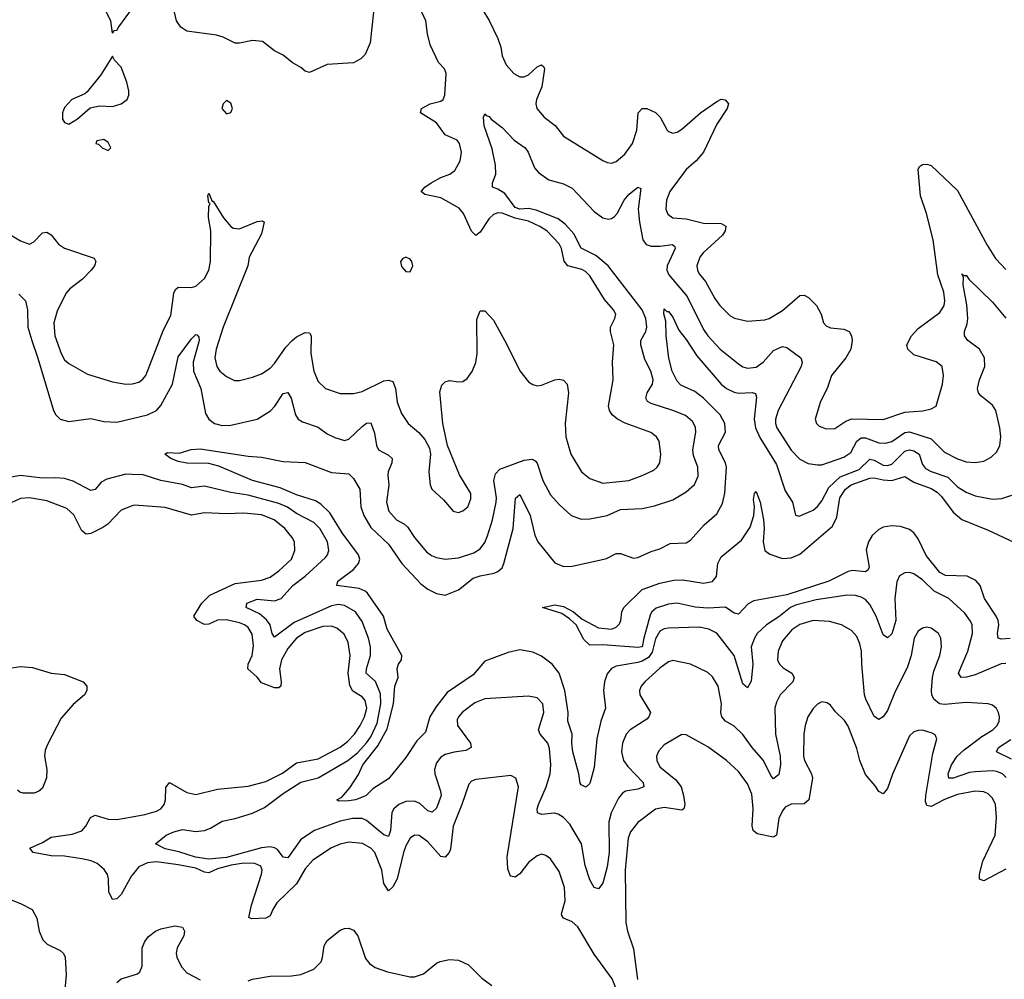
# Model space of a CAD drawing. Header units: inches. Extents: x 1954678 to 2060271, y 904822 to 1016299.
# Tile 209 of 256: x 1969486 to 1973984, y 1004211 to 1008595. Entities that reach past the tile are written whole.
import ezdxf

# ---------------------------------------------------------------- set-up
doc = ezdxf.new("R2010")
doc.units = ezdxf.units.IN
doc.header["$MEASUREMENT"] = 0
doc.layers.add('B9060', color=7, linetype='Continuous')
doc.layers.add('B9070', color=7, linetype='Continuous')

msp = doc.modelspace()

# ---------------------------------------------------------------- linework, layer by layer
at = {"layer": 'B9060', "color": 5}
for points, elevation in [([(1970000, 1008647.2), (1969936.9, 1008563.1), (1969930, 1008546), (1969916.4, 1008543.6), (1969910, 1008534), (1969902.4, 1008590), (1969864.4, 1008664.4)], 520), ([(1969436.9, 1007616.9), (1969490, 1007584.2), (1969530, 1007570.2), (1969550, 1007579.6), (1969590, 1007621.1), (1969610, 1007624.6), (1969630, 1007612), (1969663.8, 1007570), (1969690, 1007550.8), (1969826, 1007506), (1969833.4, 1007490), (1969827.2, 1007470), (1969812.8, 1007450), (1969772.6, 1007410), (1969714.1, 1007365.9), (1969696.5, 1007343.5), (1969656.5, 1007263.5), (1969641.8, 1007210), (1969646.3, 1007150), (1969674.5, 1007070), (1969690, 1007040.3), (1969710, 1007023.6), (1969796.2, 1006976.2), (1969910, 1006939.8), (1969970, 1006930.2), (1970000, 1006931.9)], 480), ([(1969481.1, 1007341.1), (1969512, 1007310), (1969521.3, 1007270), (1969523.5, 1007190), (1969540.7, 1007130), (1969569.3, 1007049.3), (1969640.2, 1006810), (1969650.2, 1006790), (1969670, 1006769.3), (1969710, 1006759.4), (1969810, 1006772.5), (1969870, 1006758.8), (1969930, 1006756.1), (1970000, 1006773.1)], 460), ([(1970000, 1006517.9), (1969970, 1006519.1), (1969884, 1006496), (1969858.2, 1006481.8), (1969830, 1006448.4), (1969810, 1006443.5), (1969730, 1006486.1), (1969690, 1006498.3), (1969650, 1006502.4), (1969590, 1006499.9), (1969490, 1006512.9), (1969430, 1006501.6)], 460), ([(1970000, 1006373.5), (1969950, 1006354), (1969889.1, 1006290.9), (1969865.3, 1006274.7), (1969810, 1006247.2), (1969790, 1006244.8), (1969770, 1006259.7), (1969733.4, 1006333.4), (1969701.6, 1006361.6), (1969610, 1006396.5), (1969530, 1006410.5), (1969490, 1006408.2), (1969450, 1006389.8)], 480), ([(1969450, 1005633.6), (1969490, 1005639.6), (1969544.1, 1005635.9), (1969630, 1005609.6), (1969690, 1005602.9), (1969776, 1005570), (1969792.7, 1005550), (1969792.7, 1005530), (1969781.2, 1005510), (1969730, 1005466), (1969675.5, 1005404.5), (1969613.6, 1005286.4), (1969602.7, 1005257.3), (1969599.2, 1005230), (1969609.2, 1005170), (1969608.4, 1005131.6), (1969590, 1005084.6), (1969571.7, 1005068.3), (1969550, 1005061.6), (1969501.3, 1005061.3), (1969486.1, 1005066.1), (1969475.5, 1005075.5)], 520), ([(1970000, 1004686.5), (1969997.2, 1004682.8), (1969950, 1004597.8), (1969930, 1004578.2), (1969910, 1004575.4), (1969893.4, 1004610), (1969891.8, 1004670), (1969887.2, 1004690), (1969872, 1004712), (1969839.1, 1004739.1), (1969811.7, 1004751.7), (1969770, 1004760.8), (1969690, 1004773.5), (1969630, 1004775.4), (1969547.3, 1004790), (1969532, 1004810), (1969590, 1004835.7), (1969630, 1004859.8), (1969725.7, 1004874.3), (1969770, 1004889.4), (1969787.4, 1004910), (1969809.9, 1004950.1), (1969830, 1004960.6), (1969890, 1004943.1), (1969930, 1004940.9), (1970000, 1004953.1)], 480), ([(1969390, 1004595.8), (1969490, 1004557.4), (1969542.9, 1004530), (1969564.7, 1004490), (1969574, 1004430), (1969591, 1004391), (1969611.8, 1004371.8), (1969670, 1004342), (1969684.4, 1004330), (1969693.4, 1004313.4), (1969697.9, 1004230), (1969683.2, 1004070)], 520), ([(1969930, 1004195.5), (1969950, 1004212.2), (1970000, 1004228.3)], 520)]:
    msp.add_lwpolyline(points, dxfattribs=dict(at, elevation=elevation))
at = {"layer": 'B9060', "color": 5, "elevation": 520}
for points in [[(1969910, 1008428), (1969856.5, 1008343.5), (1969793.8, 1008266.2), (1969783.1, 1008256.9), (1969724, 1008230), (1969690, 1008193.2), (1969682, 1008170), (1969680.7, 1008140.7), (1969690, 1008124.7), (1969710, 1008118), (1969750, 1008142.8), (1969807, 1008193), (1969850, 1008202), (1969910, 1008198.7), (1969950, 1008210.3), (1969976.2, 1008230), (1969984.7, 1008250), (1969984.7, 1008270), (1969975.6, 1008310), (1969950, 1008379), (1969919, 1008410)], [(1969870, 1008048), (1969838, 1008042), (1969834, 1008030), (1969846, 1008026), (1969862, 1008010), (1969890, 1007998), (1969902, 1008010), (1969890, 1008034)]]:
    msp.add_lwpolyline(points, close=True, dxfattribs=at)
at = {"layer": 'B9070', "color": 5}
for points, elevation in [([(1970000, 1006931.9), (1970007.6, 1006932.4), (1970030, 1006939.7), (1970047.8, 1006952.2), (1970062, 1006970), (1970142, 1007178), (1970175.9, 1007244.1), (1970190, 1007346), (1970198.2, 1007361.8), (1970210, 1007373.4), (1970270, 1007371.1), (1970290, 1007378.4), (1970330, 1007412.4), (1970349.9, 1007450), (1970356.7, 1007490), (1970358.2, 1007630), (1970348.6, 1007691.4), (1970350, 1007742), (1970355.3, 1007755.3), (1970350, 1007758), (1970346, 1007790), (1970350, 1007802.8), (1970364.7, 1007764.7), (1970370, 1007766), (1970416.1, 1007690), (1970450, 1007650.2), (1970462.8, 1007642.8), (1970490, 1007638.9), (1970570, 1007673.8), (1970595.4, 1007675.4), (1970602, 1007670), (1970590, 1007617), (1970534.4, 1007510), (1970528.3, 1007470), (1970415.3, 1007190), (1970383.3, 1007090), (1970377.5, 1007050), (1970385.9, 1007010), (1970400.2, 1006990), (1970430, 1006964.7), (1970466.8, 1006946.8), (1970490, 1006946), (1970550, 1006961.2), (1970590, 1006977.2), (1970630, 1007003.5), (1970650, 1007024.3), (1970701.7, 1007098.3), (1970730, 1007129), (1970750, 1007145.5), (1970790, 1007166.4), (1970810, 1007164.4), (1970816.9, 1007150), (1970815.7, 1007070), (1970829.6, 1006989.6), (1970850, 1006942.6), (1970882.4, 1006910), (1970950, 1006887.3), (1971010, 1006886.5), (1971050, 1006896), (1971150, 1006945.3), (1971170, 1006948.4), (1971190, 1006941.7), (1971203, 1006910), (1971210, 1006847.3), (1971230, 1006795.5), (1971260.4, 1006750), (1971309.3, 1006709.3), (1971337, 1006677), (1971357.2, 1006637.2), (1971362, 1006610), (1971355.3, 1006530), (1971360.4, 1006470), (1971368.2, 1006450), (1971421.6, 1006401.6), (1971466, 1006350), (1971490, 1006344.2), (1971510, 1006350.4), (1971533.5, 1006370), (1971546.5, 1006406.5), (1971547.1, 1006430), (1971495.6, 1006515.6), (1971440.5, 1006650), (1971419, 1006750), (1971405, 1006895), (1971414, 1006926), (1971430, 1006941.2), (1971450, 1006946.2), (1971490, 1006940.1), (1971510, 1006941.8), (1971530, 1006955.6), (1971552.4, 1006987.6), (1971570, 1007028.2), (1971575.7, 1007070), (1971574, 1007226), (1971590, 1007264.9), (1971610, 1007265.7), (1971650, 1007221.8), (1971710, 1007114.7), (1971770, 1006990.2), (1971810, 1006941.3), (1971830, 1006928.1), (1971850, 1006922), (1971870, 1006925.5), (1971930, 1006949.4), (1971950, 1006952.4), (1971970, 1006947.9), (1971986.9, 1006930), (1971993.4, 1006890), (1971977.2, 1006750), (1971980.8, 1006690), (1972002.8, 1006610), (1972052.4, 1006530), (1972090, 1006499.2), (1972150, 1006478), (1972269, 1006490), (1972330, 1006511.9), (1972382.8, 1006537.2), (1972398.5, 1006550), (1972410.8, 1006570), (1972414.2, 1006610), (1972406.4, 1006670), (1972394.5, 1006690), (1972368.8, 1006708.8), (1972252.1, 1006752.1), (1972216.9, 1006770), (1972192, 1006790), (1972179.8, 1006810), (1972175.9, 1006830), (1972196.5, 1006950), (1972193.6, 1007030), (1972199.4, 1007110), (1972185.2, 1007170), (1972185, 1007190), (1972204.7, 1007230), (1972208.6, 1007250), (1972198.7, 1007270), (1972156.9, 1007316.9), (1972090, 1007424.8), (1972070, 1007445), (1972053.6, 1007453.6), (1971990, 1007471.2), (1971972.5, 1007492.5), (1971960.4, 1007550), (1971950, 1007571.4), (1971893.9, 1007630), (1971862.3, 1007650), (1971810, 1007674.6), (1971748.6, 1007688.6), (1971690, 1007711.2), (1971670, 1007712), (1971650, 1007705), (1971630, 1007687.2), (1971590, 1007623.9), (1971570, 1007608.4), (1971550, 1007628.7), (1971513.5, 1007710), (1971493.8, 1007733.8), (1971410, 1007781.2), (1971337.2, 1007797.2), (1971319.1, 1007810), (1971336.4, 1007830), (1971365.3, 1007850), (1971410, 1007874.7), (1971451.3, 1007888.7), (1971474.2, 1007905.8), (1971497.4, 1007950), (1971504.5, 1007990), (1971495.5, 1008030), (1971484.4, 1008044.4), (1971430, 1008069.4), (1971390, 1008123.2), (1971316.4, 1008170), (1971321.7, 1008190), (1971361.1, 1008210), (1971410, 1008223), (1971420.8, 1008230), (1971427.8, 1008250), (1971434.3, 1008350), (1971427, 1008370), (1971399.7, 1008399.7), (1971360.7, 1008480.7), (1971348.1, 1008530), (1971341.8, 1008590), (1971313.8, 1008650)], 480), ([(1971582.2, 1008670), (1971630, 1008591.6), (1971669.7, 1008509.7), (1971683.3, 1008470), (1971690.1, 1008430.1), (1971708.6, 1008388.6), (1971742.4, 1008350), (1971770, 1008333.8), (1971790, 1008333.8), (1971810, 1008343), (1971850, 1008379.8), (1971870, 1008389.1), (1971879.5, 1008379.5), (1971883, 1008370), (1971871.2, 1008288.8), (1971847.2, 1008230), (1971843.6, 1008210), (1971848.8, 1008190), (1971882, 1008150), (1971931.8, 1008111.8), (1971970, 1008062.7), (1972150, 1007951.8), (1972170, 1007942.6), (1972190, 1007940.3), (1972210, 1007947.7), (1972250, 1007980.2), (1972285, 1008030), (1972304.5, 1008090), (1972311.1, 1008168.9), (1972329.3, 1008190), (1972350.7, 1008190), (1972390, 1008171.6), (1972411.5, 1008150), (1972444.2, 1008090), (1972450, 1008083.7), (1972470, 1008076.9), (1972490, 1008082), (1972510, 1008094.3), (1972595.8, 1008170), (1972670, 1008220.9), (1972690, 1008231.6), (1972708.5, 1008228.5), (1972718, 1008218), (1972723.8, 1008210), (1972718.4, 1008190), (1972670, 1008118.4), (1972610.1, 1007990), (1972576.4, 1007950), (1972529.8, 1007910.2), (1972455.8, 1007810), (1972440.6, 1007770), (1972438, 1007730), (1972446.9, 1007706.9), (1972470.2, 1007690.2), (1972530, 1007684.6), (1972610, 1007665.9), (1972690, 1007663.2), (1972712.2, 1007652.2), (1972709.3, 1007630), (1972696.6, 1007610), (1972608.8, 1007530), (1972592.4, 1007510), (1972579, 1007470), (1972581.7, 1007450), (1972590, 1007433.4), (1972619.5, 1007399.5), (1972660.7, 1007320.7), (1972683.6, 1007290), (1972730, 1007243.2), (1972750.9, 1007230.9), (1972810, 1007217.6), (1972890, 1007223.5), (1972910, 1007230.2), (1972970, 1007266.6), (1973050, 1007334.7), (1973070, 1007337.2), (1973090, 1007325.8), (1973125.2, 1007290), (1973146.5, 1007250), (1973157.8, 1007210), (1973170, 1007196), (1973190, 1007187.5), (1973250, 1007181.3), (1973274.9, 1007170), (1973285.3, 1007150), (1973288, 1007130), (1973282.4, 1007090), (1973260.3, 1007050), (1973194.9, 1006970), (1973174.9, 1006910), (1973144.7, 1006850), (1973120.3, 1006770), (1973125.3, 1006750), (1973138.6, 1006738.6), (1973170, 1006726), (1973210, 1006727.5), (1973259.3, 1006760.8), (1973287.9, 1006772.1), (1973430, 1006767.7), (1973530, 1006802), (1973612.3, 1006807.7), (1973650, 1006817.1), (1973672.3, 1006830), (1973701.5, 1006930), (1973706.2, 1006970), (1973699.7, 1007010), (1973672.6, 1007032.6), (1973570, 1007063.5), (1973542.7, 1007090), (1973538.8, 1007110), (1973559.4, 1007150), (1973590, 1007184.5), (1973690, 1007257.4), (1973708.8, 1007290), (1973712.7, 1007310), (1973707.6, 1007350), (1973679.9, 1007430), (1973658.1, 1007590), (1973628.4, 1007710), (1973601.5, 1007790), (1973589.7, 1007910.3), (1973596, 1007924), (1973610, 1007934), (1973630, 1007935.5), (1973650, 1007928.2), (1973770, 1007814.7), (1973905, 1007565), (1973943.9, 1007503.9), (1973990, 1007453.6)], 480), ([(1971101.5, 1008630), (1971086.4, 1008490), (1971063.5, 1008436.5), (1971043.6, 1008416.4), (1971010, 1008398), (1970889.8, 1008390.2), (1970810, 1008353.4), (1970790, 1008360.7), (1970770, 1008377.3), (1970730, 1008399.1), (1970690, 1008433.4), (1970650, 1008453.4), (1970595.3, 1008495.3), (1970550, 1008499.5), (1970490, 1008487.2), (1970470, 1008488.5), (1970415.1, 1008515.1), (1970384.7, 1008524.7), (1970250, 1008542.3), (1970221.7, 1008561.7), (1970201.6, 1008590), (1970192.7, 1008630)], 520), ([(1970000, 1006773.1), (1970070, 1006790.2), (1970110, 1006809.3), (1970130, 1006832.2), (1970183.1, 1006930), (1970210, 1007055.3), (1970270, 1007137), (1970290, 1007157.1), (1970295.8, 1007155.8), (1970304.1, 1007144.1), (1970304.9, 1007130), (1970277.9, 1007030), (1970280.4, 1006990), (1970312.6, 1006910), (1970335.3, 1006795.3), (1970350.2, 1006770.2), (1970375.5, 1006750), (1970410, 1006741.4), (1970450, 1006742.7), (1970570, 1006770.1), (1970631.6, 1006808.4), (1970651.3, 1006828.7), (1970690, 1006887), (1970710, 1006892.4), (1970725.4, 1006865.4), (1970745.6, 1006790), (1970758, 1006770), (1970777.7, 1006757.7), (1970850, 1006733.4), (1970890, 1006703.6), (1970925.9, 1006685.9), (1970970, 1006673), (1970990, 1006678.2), (1971050, 1006736.6), (1971070, 1006751.2), (1971090, 1006753.7), (1971106.7, 1006706.7), (1971115.3, 1006650), (1971125, 1006630), (1971170, 1006605.4), (1971187.1, 1006590), (1971186, 1006570), (1971168.5, 1006530), (1971167.1, 1006512.9), (1971172.6, 1006470), (1971162, 1006390), (1971172, 1006350), (1971207.1, 1006310), (1971244.2, 1006290), (1971257.8, 1006277.8), (1971289.2, 1006230), (1971343.7, 1006163.7), (1971366.8, 1006146.8), (1971390, 1006137.3), (1971430, 1006130.1), (1971490, 1006136.6), (1971561.1, 1006158.9), (1971590, 1006177.6), (1971610, 1006206.3), (1971622.6, 1006237.4), (1971645.7, 1006310), (1971662.2, 1006390), (1971663.6, 1006410), (1971652.2, 1006490), (1971659.6, 1006520.4), (1971678.5, 1006541.5), (1971790, 1006582.6), (1971826.5, 1006586.5), (1971840, 1006580), (1971850, 1006568.5), (1971875.1, 1006490), (1971910, 1006423.6), (1971950, 1006379.6), (1972004.4, 1006330), (1972050, 1006312.9), (1972090, 1006314), (1972170, 1006330.2), (1972230, 1006356.6), (1972330, 1006361.5), (1972385.3, 1006374.7), (1972470, 1006400.8), (1972530, 1006438), (1972568, 1006472), (1972585.5, 1006510), (1972583.4, 1006550), (1972563.7, 1006603.7), (1972560.4, 1006630), (1972574.3, 1006710), (1972573.4, 1006733.4), (1972559.6, 1006759.6), (1972526.8, 1006786.8), (1972469.6, 1006810), (1972370, 1006840.9), (1972354.5, 1006850), (1972346, 1006866), (1972352.2, 1006890), (1972376.2, 1006930), (1972379.1, 1006950), (1972368.8, 1006988.8), (1972342.1, 1007042.1), (1972323, 1007110), (1972322.8, 1007130), (1972345.7, 1007170), (1972350.7, 1007190), (1972346.8, 1007230), (1972329.9, 1007270), (1972173.5, 1007470), (1972117.6, 1007517.6), (1972050, 1007550.6), (1972017.3, 1007617.3), (1971979.9, 1007659.9), (1971945.2, 1007685.2), (1971844.9, 1007724.9), (1971810, 1007731.8), (1971770, 1007729.4), (1971750, 1007736.9), (1971701.4, 1007801.4), (1971670, 1007821), (1971645.1, 1007830), (1971646, 1007850), (1971660.6, 1007890), (1971659.5, 1007930), (1971644.7, 1008004.7), (1971608.3, 1008110), (1971605.1, 1008150), (1971610, 1008164.7), (1971616.8, 1008156.8), (1971630, 1008153), (1971640.3, 1008140.2), (1971690, 1008102.6), (1971744.1, 1008044.1), (1971795.3, 1008010), (1971808.4, 1007990), (1971837.8, 1007917.8), (1971856.3, 1007896.3), (1971903.4, 1007863.4), (1971970, 1007844.6), (1972010, 1007825.6), (1972110, 1007719.3), (1972150, 1007689.4), (1972175.5, 1007684.5), (1972190, 1007686.7), (1972203.7, 1007696.3), (1972215.4, 1007710), (1972247.5, 1007770), (1972270, 1007798.2), (1972310, 1007830.3), (1972323.6, 1007823.6), (1972311.2, 1007728.8), (1972317.2, 1007670), (1972332.6, 1007590), (1972348, 1007568), (1972370, 1007560.4), (1972410, 1007560.1), (1972467.8, 1007567.8), (1972478.2, 1007558.2), (1972480.2, 1007550), (1972443.2, 1007470), (1972441.9, 1007450), (1972450.9, 1007430), (1972534.3, 1007330), (1972610, 1007179.7), (1972630, 1007151), (1972685.5, 1007090), (1972770, 1007022.2), (1972790, 1007008.5), (1972810, 1007002.5), (1972850, 1007007.4), (1972882.2, 1007030), (1972930, 1007083.6), (1972970, 1007101.3), (1972990, 1007096.9), (1973053.7, 1007050), (1973060.8, 1007030), (1973056.3, 1007010), (1972950.1, 1006810), (1972938.1, 1006770), (1972938.5, 1006750), (1972945.3, 1006730), (1973010, 1006628.3), (1973050, 1006587.5), (1973087.7, 1006567.7), (1973130, 1006560.6), (1973150, 1006561.8), (1973250, 1006595.7), (1973282.8, 1006617.2), (1973310.3, 1006669.7), (1973330, 1006684.5), (1973350, 1006684.4), (1973410, 1006661.9), (1973440.4, 1006659.6), (1973470, 1006668.6), (1973530, 1006708.7), (1973550, 1006712.6), (1973650, 1006680.7), (1973710, 1006619), (1973770, 1006588.9), (1973810, 1006575.5), (1973850, 1006571.8), (1973890, 1006578.4), (1973923.8, 1006596.2), (1973950, 1006621.1), (1973963.7, 1006650), (1973968.3, 1006690), (1973963.9, 1006730), (1973944.5, 1006810), (1973930, 1006833.8), (1973876.4, 1006876.4), (1973865.8, 1006890), (1973860.6, 1006910), (1973869.9, 1006950), (1973895.4, 1007010), (1973893.2, 1007050), (1973869.9, 1007089.9), (1973817.4, 1007130), (1973801.7, 1007150), (1973802.4, 1007170), (1973814.3, 1007205.7), (1973817.1, 1007230), (1973811.9, 1007291.9), (1973796.2, 1007383.8), (1973797.2, 1007417.2), (1973791.6, 1007430.4)], 460), ([(1973791.6, 1007430.4), (1973804.7, 1007424.7), (1973810, 1007427.3), (1973821.6, 1007410), (1973930, 1007304.5), (1973990, 1007231.3)], 460), ([(1973990, 1005654.1), (1973970, 1005652.5), (1973850, 1005601.5), (1973810.7, 1005590.7), (1973787.3, 1005590), (1973774.4, 1005610), (1973817.3, 1005710), (1973837.9, 1005790), (1973837.4, 1005830), (1973830, 1005846.6), (1973803.1, 1005883.1), (1973731.1, 1005950), (1973663.9, 1005983.9), (1973610, 1006035.3), (1973570, 1006062.8), (1973550, 1006068.7), (1973530, 1006068.6), (1973505.5, 1006054.5), (1973493.4, 1006026.6), (1973483.6, 1005950), (1973488.2, 1005850), (1973470, 1005789.7), (1973450, 1005771.2), (1973430, 1005785.1), (1973398.5, 1005870), (1973370, 1005922.5), (1973350, 1005945.6), (1973330, 1005957.4), (1973304.6, 1005964.6), (1973265.3, 1005965.3), (1973124, 1005944), (1973030, 1005920.9), (1973007.4, 1005910), (1972953.6, 1005866.4), (1972897.4, 1005830), (1972855.5, 1005790), (1972842.2, 1005770), (1972827.4, 1005730), (1972835.2, 1005650), (1972827.6, 1005572.4), (1972810, 1005542.9), (1972790, 1005560.5), (1972749.9, 1005690), (1972670, 1005792.9), (1972633.6, 1005810), (1972590, 1005819.9), (1972450, 1005815.3), (1972430, 1005811.6), (1972410, 1005800.8), (1972390, 1005766.5), (1972375.2, 1005704.8), (1972359, 1005681), (1972330, 1005664.3), (1972310, 1005658.7), (1972210, 1005641.7), (1972189.6, 1005630.4), (1972170, 1005606.6), (1972157.2, 1005570), (1972152.7, 1005530), (1972162, 1005450), (1972140.5, 1005390), (1972121.7, 1005310), (1972110, 1005179), (1972090, 1005105.2), (1972071.5, 1005088.5), (1972050, 1005099.3), (1972046.8, 1005106.8), (1972040.3, 1005150), (1972012, 1005250), (1972007.9, 1005290), (1972010.3, 1005330.3), (1971989.3, 1005390), (1971990.8, 1005430), (1971976.4, 1005530), (1971950, 1005609.8), (1971918.8, 1005650), (1971870, 1005687.7), (1971830, 1005705.8), (1971770, 1005715.6), (1971716.7, 1005703.3), (1971610, 1005663.8), (1971557.5, 1005602.5), (1971438.9, 1005521.1), (1971386.4, 1005453.6), (1971359.8, 1005410), (1971340.2, 1005339.8), (1971299.3, 1005300.7), (1971250, 1005224.2), (1971170, 1005126.2), (1971099.5, 1005080.5), (1971069, 1005051), (1971055.6, 1005044.4), (1971019.1, 1005030), (1970990, 1005025.4), (1970944.1, 1005024.1), (1970935.3, 1005030), (1970957.2, 1005042.8), (1970994.6, 1005085.4), (1971034.1, 1005145.9), (1971053.5, 1005190), (1971122.5, 1005277.5), (1971164.6, 1005355.4), (1971192.8, 1005470), (1971199.1, 1005550), (1971214.3, 1005590), (1971209.9, 1005630.1), (1971215.8, 1005650), (1971229.8, 1005670), (1971231.7, 1005690), (1971165, 1005810), (1971148, 1005870), (1971075.1, 1005975.1), (1971064.5, 1005984.5), (1971036.3, 1005996.3), (1970935.3, 1006010), (1970938.9, 1006030), (1971010, 1006083.2), (1971034.1, 1006110), (1971039.9, 1006130), (1971033.4, 1006150), (1970958.5, 1006250), (1970901.9, 1006341.9), (1970861.7, 1006381.7), (1970837.2, 1006397.2), (1970750, 1006423.5), (1970676, 1006456), (1970550, 1006489.5), (1970395.8, 1006555.8), (1970350, 1006568), (1970250, 1006568.8), (1970210, 1006577.3), (1970176, 1006590), (1970149.2, 1006610), (1970161.7, 1006618.3), (1970214.4, 1006614.4), (1970269, 1006631), (1970310, 1006634.4), (1970530, 1006600.2), (1970590, 1006596.5), (1970690, 1006576.6), (1970790, 1006572.3), (1970910, 1006525.6), (1970990, 1006519.5), (1971010, 1006499.5), (1971039.4, 1006450), (1971044.1, 1006370), (1971058.5, 1006330), (1971090, 1006275), (1971170, 1006198.5), (1971231.9, 1006110), (1971318.2, 1006018.2), (1971350, 1005992.8), (1971390, 1005973), (1971430, 1005965.4), (1971490, 1005990.9), (1971557, 1006043), (1971590, 1006054.4), (1971653.3, 1006066.7), (1971670, 1006074), (1971689.4, 1006090.6), (1971698.1, 1006110), (1971739.9, 1006270), (1971751.4, 1006408.6), (1971770, 1006426), (1971818, 1006330), (1971839.5, 1006239.5), (1971852.3, 1006210), (1971930, 1006113.4), (1971970, 1006096.5), (1972010, 1006097.8), (1972134.8, 1006125.2), (1972166.2, 1006133.8), (1972210, 1006156.1), (1972230, 1006155.8), (1972290, 1006134.7), (1972310, 1006137.6), (1972370, 1006165.5), (1972410, 1006176.9), (1972458, 1006202), (1972530, 1006204.7), (1972550, 1006217.3), (1972613.4, 1006286.6), (1972670, 1006336.9), (1972696.1, 1006383.9), (1972707.6, 1006432.4), (1972714.7, 1006550), (1972710, 1006571), (1972679.2, 1006630), (1972678.5, 1006650), (1972709.9, 1006710), (1972707.5, 1006750), (1972686.2, 1006790), (1972610, 1006866.6), (1972570, 1006895.7), (1972505.4, 1006925.4), (1972490, 1006943.5), (1972466.8, 1006990), (1972451.6, 1007048.4), (1972439.8, 1007150), (1972437.2, 1007217.2), (1972428.7, 1007251.3), (1972430, 1007274), (1972441.7, 1007261.7), (1972450, 1007261.3), (1972470, 1007236.5), (1972496.4, 1007176.4), (1972530, 1007134.4), (1972578.6, 1007058.6), (1972690.2, 1006930), (1972714.4, 1006910), (1972750, 1006893.9), (1972770, 1006889.5), (1972831.3, 1006891.3), (1972846.6, 1006886.6), (1972852, 1006870), (1972841.2, 1006770), (1972847.4, 1006730), (1972866.6, 1006686.6), (1972942.7, 1006562.7), (1972982.8, 1006442.8), (1973015.9, 1006390), (1973030, 1006330.6), (1973047.2, 1006327.2), (1973110, 1006353.6), (1973130, 1006370.2), (1973150, 1006396.9), (1973181.7, 1006458.3), (1973233.7, 1006506.3), (1973320.6, 1006539.4), (1973370, 1006586.5), (1973390, 1006582.7), (1973430, 1006560.1), (1973450, 1006558.7), (1973470, 1006564.9), (1973530, 1006623.7), (1973550, 1006630.1), (1973570, 1006625.6), (1973595.1, 1006610), (1973610, 1006563.2), (1973624.2, 1006544.2), (1973650, 1006531), (1973725.5, 1006505.5), (1973770, 1006460.5), (1973810, 1006435.9), (1973850, 1006420.4), (1973930, 1006405.1), (1973973, 1006407), (1974017.7, 1006422.3)], 440), ([(1973992.1, 1005132.1), (1973974.9, 1005150), (1973950, 1005160.9), (1973930, 1005163.2), (1973850, 1005159.2), (1973825.1, 1005154.9), (1973750, 1005129), (1973729.8, 1005130), (1973727.9, 1005150), (1973742.3, 1005190), (1973767.9, 1005230), (1973800.2, 1005259.8), (1973880.6, 1005319.4), (1973930.8, 1005350), (1973951.4, 1005370), (1973959.8, 1005390), (1973962, 1005410), (1973958, 1005430), (1973948.2, 1005448.2), (1973930, 1005463.1), (1973910, 1005469.8), (1973810, 1005474.9), (1973710, 1005466.6), (1973688.4, 1005470), (1973661.3, 1005490), (1973652.9, 1005510), (1973651.6, 1005530), (1973655.3, 1005590), (1973661.6, 1005618.4), (1973689, 1005690), (1973696.2, 1005730), (1973693.6, 1005770), (1973683.1, 1005790), (1973650, 1005815.1), (1973630, 1005819.8), (1973610, 1005815.6), (1973590, 1005802), (1973572.2, 1005770), (1973559, 1005690), (1973540.9, 1005639.1), (1973481.4, 1005518.6), (1973450, 1005438.3), (1973430, 1005409.7), (1973410, 1005397.4), (1973390, 1005411.5), (1973351.2, 1005490), (1973345.8, 1005510), (1973332.3, 1005650), (1973331.6, 1005710), (1973324, 1005744), (1973310, 1005776.4), (1973285, 1005805), (1973240.7, 1005830), (1973185, 1005845), (1973110, 1005850.4), (1973050, 1005831.6), (1973012.9, 1005807.1), (1972970, 1005756.8), (1972950.1, 1005710), (1972947.9, 1005670), (1972957.1, 1005650), (1972973.6, 1005633.6), (1973012.4, 1005610), (1973023.5, 1005590), (1973017.8, 1005570), (1972960.6, 1005510), (1972943.2, 1005476.8), (1972935.9, 1005450), (1972938.5, 1005330), (1972959.4, 1005230), (1972961, 1005190), (1972953.9, 1005146.1), (1972930, 1005126.6), (1972919, 1005139), (1972884.4, 1005210), (1972831.6, 1005270), (1972790, 1005329.8), (1972750, 1005366.6), (1972710.4, 1005390.4), (1972694.1, 1005410), (1972688.6, 1005430), (1972691.2, 1005470), (1972676.5, 1005550), (1972650, 1005592.6), (1972630, 1005612.2), (1972550.6, 1005650.6), (1972470, 1005667.8), (1972450, 1005661.8), (1972410, 1005632.2), (1972341.8, 1005570), (1972325.6, 1005550), (1972316.9, 1005530), (1972318.6, 1005510), (1972367.8, 1005430), (1972360.2, 1005410), (1972350, 1005399.8), (1972274.7, 1005350), (1972256.3, 1005330), (1972239.8, 1005290), (1972235.7, 1005250), (1972244.4, 1005210), (1972263.3, 1005183.3), (1972334.3, 1005110), (1972336.9, 1005090), (1972310, 1005079.1), (1972253, 1005070), (1972238.9, 1005061.1), (1972221.6, 1005038.4), (1972188, 1004972), (1972177.7, 1004930), (1972179.1, 1004790), (1972170, 1004725.2), (1972150, 1004649.4), (1972130, 1004623.7), (1972110, 1004629.5), (1972090, 1004665.6), (1972068.9, 1004730), (1972051.6, 1004830), (1971999.1, 1004919.1), (1971970.5, 1004950.5), (1971945.7, 1004965.7), (1971929.1, 1004969.1), (1971870, 1004963), (1971850.8, 1004970.8), (1971849.9, 1004989.9), (1971855.4, 1005010), (1971891.5, 1005090), (1971909.8, 1005149.8), (1971912.2, 1005190), (1971905.6, 1005265.6), (1971899, 1005290), (1971863.5, 1005330), (1971856, 1005350), (1971880.3, 1005430), (1971875.1, 1005470), (1971850, 1005496.3), (1971810, 1005504.4), (1971610, 1005492.9), (1971565.5, 1005474.5), (1971508.6, 1005431.4), (1971490.2, 1005410), (1971484.4, 1005395.6), (1971485.4, 1005370), (1971545.2, 1005290), (1971548.9, 1005270), (1971523.7, 1005256.3), (1971470, 1005248.8), (1971430, 1005237.9), (1971410, 1005225.8), (1971390, 1005199.7), (1971380.9, 1005170), (1971382.6, 1005150), (1971408.7, 1005070), (1971410.6, 1005050), (1971390, 1004992.6), (1971370, 1004974), (1971350, 1004981.1), (1971313.7, 1005013.7), (1971290, 1005024), (1971250, 1005023), (1971218, 1005010), (1971195.2, 1004990), (1971186.4, 1004973.6), (1971179.9, 1004890), (1971170, 1004863.5), (1971150, 1004870.5), (1971070, 1004936.7), (1971050, 1004946.1), (1971005.6, 1004945.6), (1970950, 1004933.3), (1970832.9, 1004890), (1970770, 1004849.8), (1970710, 1004766.4), (1970690, 1004768.2), (1970663.1, 1004803.1), (1970650, 1004811.8), (1970630, 1004816), (1970590, 1004810.7), (1970430, 1004767.8), (1970350, 1004758.9), (1970288.3, 1004768.3), (1970213, 1004793), (1970150, 1004807.1), (1970106, 1004830), (1970154.3, 1004870), (1970190, 1004884.3), (1970230, 1004895.3), (1970290, 1004886.3), (1970329.3, 1004890.7), (1970358.1, 1004901.9), (1970410, 1004933.4), (1970470, 1004945.1), (1970550, 1004969.7), (1970604.7, 1004995.3), (1970690, 1005060.4), (1970770, 1005110.8), (1970850, 1005131.1), (1970985.4, 1005210), (1971030, 1005247), (1971070, 1005290.6), (1971090, 1005318.7), (1971118.6, 1005381.4), (1971135.5, 1005470), (1971134.5, 1005514.5), (1971111.8, 1005571.8), (1971068.6, 1005610), (1971069.9, 1005630), (1971089, 1005690), (1971088.9, 1005730), (1971078.9, 1005770), (1971050, 1005845.3), (1971019.1, 1005890), (1970970, 1005919), (1970942.6, 1005922.6), (1970910, 1005917.7), (1970739.6, 1005840.4), (1970650, 1005773.5), (1970639.8, 1005790), (1970629.4, 1005830), (1970613.4, 1005853.4), (1970581.3, 1005881.3), (1970521.1, 1005910), (1970523.5, 1005930), (1970570, 1005947.8), (1970650, 1005939.6), (1970679.8, 1005950), (1970732.9, 1006010), (1970790, 1006052.7), (1970882.7, 1006137.3), (1970892.2, 1006150), (1970898.4, 1006170), (1970892.1, 1006210), (1970857.5, 1006270), (1970830, 1006297.8), (1970750, 1006339.4), (1970708.5, 1006368.5), (1970670, 1006384.2), (1970530, 1006422.4), (1970450, 1006434.7), (1970330, 1006464), (1970270, 1006455.9), (1970230, 1006471.6), (1970130.4, 1006490.4), (1970050, 1006515.8), (1970000, 1006517.9)], 460), ([(1974010, 1005768.6), (1973970, 1005764.2), (1973955.6, 1005770), (1973952.5, 1005790), (1973958.4, 1005830), (1973955.9, 1005850), (1973946.9, 1005870), (1973893.1, 1005950), (1973874, 1006010), (1973853, 1006033), (1973813.4, 1006053.4), (1973715.4, 1006055.4), (1973690, 1006069.4), (1973626.7, 1006146.7), (1973590, 1006223.7), (1973570, 1006250.7), (1973550, 1006266.3), (1973510, 1006280.2), (1973470, 1006282.9), (1973430, 1006275.8), (1973410, 1006266.4), (1973380.8, 1006239.2), (1973363.3, 1006210), (1973352.8, 1006172.8), (1973366.3, 1006093.7), (1973360.4, 1006079.6), (1973350, 1006071.7), (1973290, 1006078.4), (1973270, 1006074.2), (1973181.8, 1006030), (1972990, 1005967), (1972839.5, 1005940.5), (1972813.5, 1005926.5), (1972770, 1005878.7), (1972750, 1005883), (1972710, 1005910.6), (1972630, 1005907), (1972571.4, 1005911.4), (1972490, 1005928.9), (1972450, 1005924.6), (1972393.5, 1005906.5), (1972371.9, 1005888.1), (1972365.3, 1005874.7), (1972336.6, 1005770), (1972330, 1005729.9), (1972310, 1005727.1), (1972150, 1005738.4), (1972090, 1005737.6), (1972062.9, 1005762.9), (1972027.8, 1005830), (1971997.3, 1005857.3), (1971962, 1005882), (1971874, 1005910), (1971930, 1005922), (1971970, 1005914), (1972016, 1005890), (1972055.9, 1005855.9), (1972130, 1005816.4), (1972190, 1005810.6), (1972210, 1005819.1), (1972225.6, 1005834.4), (1972232.3, 1005850), (1972236.9, 1005890), (1972246.3, 1005910), (1972330, 1005991.8), (1972410, 1006021.1), (1972473.7, 1006033.7), (1972515.7, 1006035.7), (1972610, 1006021.2), (1972651.2, 1006028.8), (1972668.9, 1006051.1), (1972675.1, 1006110), (1972690, 1006141.6), (1972783.3, 1006216.7), (1972823.2, 1006276.8), (1972839.8, 1006330), (1972842.7, 1006370), (1972837.6, 1006402.4), (1972842.7, 1006430), (1972850, 1006438.8), (1972868.2, 1006390), (1972883.5, 1006310), (1972886.4, 1006270), (1972881.5, 1006210), (1972890, 1006170.4), (1972912.9, 1006152.9), (1972970, 1006133.9), (1973010, 1006136.4), (1973050, 1006152.5), (1973198.8, 1006281.2), (1973218.5, 1006321.5), (1973232.7, 1006410), (1973257.8, 1006450), (1973284.5, 1006470), (1973370, 1006499.9), (1973390, 1006502.1), (1973430, 1006492.3), (1973470, 1006489.7), (1973530, 1006508.2), (1973570, 1006482.3), (1973650, 1006452.5), (1973676.5, 1006436.5), (1973696.9, 1006416.9), (1973750, 1006345.3), (1973790, 1006311.6), (1973910, 1006262.8), (1974050, 1006197.8)], 420), ([(1970000, 1004953.1), (1970057, 1004963), (1970110, 1004978.2), (1970130.3, 1004989.7), (1970146.1, 1005010), (1970151.3, 1005030), (1970152.7, 1005087.3), (1970170, 1005110.2), (1970250, 1005064.2), (1970290, 1005055.3), (1970390, 1005079.2), (1970530, 1005093.2), (1970610, 1005115.2), (1970687, 1005153), (1970750, 1005200.5), (1970850, 1005217.7), (1970950, 1005271.9), (1970983.1, 1005296.9), (1971014.9, 1005330), (1971041.7, 1005370), (1971060.7, 1005410), (1971071.5, 1005450), (1971064.6, 1005484.6), (1971050, 1005501.6), (1971007.8, 1005527.8), (1970993.6, 1005553.6), (1970986.2, 1005610), (1970995.6, 1005690), (1970986.6, 1005750), (1970967.7, 1005787.7), (1970934.8, 1005814.8), (1970910, 1005824.7), (1970870, 1005822), (1970790, 1005794.7), (1970750, 1005768.8), (1970710, 1005721.8), (1970681.3, 1005670), (1970672.9, 1005630), (1970680.9, 1005570), (1970679, 1005550), (1970670, 1005543.1), (1970650, 1005543.2), (1970590, 1005565.4), (1970570.7, 1005590.7), (1970528.4, 1005630), (1970529.9, 1005650), (1970547.6, 1005690), (1970554, 1005734), (1970547.8, 1005787.8), (1970530, 1005817.4), (1970513.5, 1005830), (1970490, 1005838.9), (1970430, 1005853.4), (1970390, 1005852.3), (1970350, 1005832.7), (1970330, 1005831.3), (1970294.5, 1005850), (1970281.8, 1005870), (1970317.1, 1005930), (1970354.3, 1005965.7), (1970470, 1006018.6), (1970590, 1006034.4), (1970630, 1006048.1), (1970670, 1006077.1), (1970727, 1006130), (1970743.4, 1006170), (1970740.6, 1006210), (1970730.6, 1006230), (1970697.3, 1006270), (1970647.8, 1006310), (1970590, 1006333.1), (1970510, 1006341.1), (1970430, 1006337.1), (1970330, 1006342.4), (1970270, 1006331.3), (1970150, 1006367), (1970010, 1006377.4), (1970000, 1006373.5)], 480), ([(1973990, 1004714), (1973890, 1004660.2), (1973870, 1004667.8), (1973870.7, 1004690.7), (1973886.1, 1004750), (1973942.1, 1004870), (1973948, 1004950), (1973943.2, 1005010), (1973930, 1005038.7), (1973910, 1005057.5), (1973890, 1005067), (1973850, 1005070.4), (1973770, 1005054.8), (1973710, 1005031.6), (1973650, 1004999.9), (1973630, 1005004.1), (1973623.8, 1005023.8), (1973624.8, 1005050), (1973657.3, 1005242.7), (1973675.8, 1005310), (1973667.2, 1005327.2), (1973654.9, 1005334.9), (1973610, 1005348.3), (1973590, 1005348), (1973570, 1005341.3), (1973550, 1005323.6), (1973472.5, 1005147.5), (1973450, 1005082.4), (1973430, 1005057.4), (1973410, 1005068.4), (1973394.3, 1005094.3), (1973350, 1005146.2), (1973323.6, 1005210), (1973310, 1005265.6), (1973270, 1005367.3), (1973253.8, 1005393.8), (1973213.2, 1005433.2), (1973190, 1005462.9), (1973174.3, 1005474.3), (1973150, 1005478), (1973130, 1005467.8), (1973110, 1005447.6), (1973086.9, 1005410), (1973073.6, 1005370), (1973068.3, 1005330), (1973066.3, 1005230), (1973071, 1005210), (1973103.5, 1005150), (1973108, 1005130), (1973090.1, 1005030), (1973070, 1005012.9), (1973010, 1005010.5), (1972983.1, 1004996.9), (1972970, 1004980.9), (1972954.3, 1004945.7), (1972943.6, 1004870), (1972930, 1004860.2), (1972855.3, 1004875.3), (1972836.8, 1004890), (1972832.2, 1004912.2), (1972836.7, 1004990), (1972830, 1005057), (1972810, 1005103.5), (1972770, 1005160.4), (1972715.4, 1005210), (1972630, 1005273.3), (1972530, 1005327.6), (1972510, 1005329.6), (1972430, 1005282.2), (1972405.2, 1005254.8), (1972394.4, 1005230), (1972395.9, 1005210), (1972410, 1005180.8), (1972482.6, 1005122.6), (1972507.9, 1005090), (1972518.9, 1005050), (1972523.8, 1005010), (1972520.3, 1004990), (1972510, 1004982.8), (1972430, 1004995.2), (1972390, 1004987.7), (1972310, 1004927.7), (1972275.9, 1004884.1), (1972265.1, 1004854.9), (1972251.9, 1004710), (1972255, 1004470), (1972262.7, 1004430), (1972290.1, 1004350), (1972308.1, 1004210)], 480), ([(1974016.2, 1005216.2), (1973948, 1005250), (1973957.8, 1005270), (1974013.4, 1005306.6)], 440), ([(1972238.3, 1004098.3), (1972192.8, 1004212.8), (1972110, 1004324.9), (1972035.6, 1004450), (1972010, 1004473.1), (1971969.9, 1004489.9), (1971962.9, 1004502.9), (1971960.9, 1004510), (1971977.2, 1004570), (1971975.2, 1004630), (1971950, 1004703.6), (1971910, 1004761.6), (1971890, 1004776.9), (1971870, 1004782), (1971850, 1004775.4), (1971810, 1004744.4), (1971770, 1004693), (1971750, 1004677.4), (1971730, 1004681.3), (1971724.2, 1004690), (1971715.8, 1004715.8), (1971712.2, 1004770), (1971764.8, 1005090), (1971752.6, 1005130), (1971730, 1005142.4), (1971570, 1005123.8), (1971550, 1005116), (1971537, 1005103), (1971506, 1005010), (1971465.7, 1004910), (1971454.3, 1004805.7), (1971448.4, 1004790), (1971430, 1004768.7), (1971410, 1004772.5), (1971350, 1004838.1), (1971310, 1004867.8), (1971290, 1004868.6), (1971270, 1004855.8), (1971250, 1004820.5), (1971239.8, 1004790), (1971210.1, 1004670), (1971190, 1004632.7), (1971170, 1004615.6), (1971150, 1004647.8), (1971140.1, 1004710), (1971107.4, 1004790), (1971089.8, 1004810), (1971051.2, 1004831.2), (1970990, 1004837.5), (1970950, 1004828.7), (1970910, 1004811.2), (1970825.4, 1004754.6), (1970790, 1004714.8), (1970750, 1004646.8), (1970660.5, 1004559.5), (1970641.5, 1004530), (1970630, 1004501.3), (1970610.1, 1004489.9), (1970546.6, 1004486.6), (1970533, 1004493), (1970544.2, 1004550), (1970590.9, 1004690.9), (1970593, 1004710), (1970587.5, 1004727.5), (1970559.4, 1004739.4), (1970510, 1004740.8), (1970451.5, 1004731.5), (1970390, 1004715.3), (1970350, 1004697.3), (1970330, 1004700.6), (1970290, 1004718.3), (1970210, 1004734), (1970110, 1004747), (1970070, 1004742.8), (1970030, 1004724.8), (1970000, 1004686.5)], 480), ([(1970000, 1004228.3), (1970024, 1004236), (1970034.6, 1004245.4), (1970044.8, 1004270), (1970045.7, 1004354.3), (1970057.1, 1004382.9), (1970074.1, 1004405.9), (1970105.5, 1004430), (1970130, 1004441.1), (1970194.8, 1004454.8), (1970229.4, 1004449.4), (1970238.4, 1004430), (1970236.3, 1004410), (1970204.9, 1004355.1), (1970200.2, 1004330), (1970203.4, 1004310), (1970226.1, 1004266.1), (1970250, 1004240.6), (1970310, 1004208)], 520), ([(1970530, 1004203), (1970550, 1004211.2), (1970630, 1004225.1), (1970727.2, 1004227.2), (1970770, 1004233.1), (1970830, 1004257.2), (1970862.7, 1004290), (1970869.5, 1004310), (1970876, 1004364), (1970890, 1004388), (1970950, 1004435.4), (1970970, 1004443), (1970990, 1004444.2), (1971010, 1004435.6), (1971030, 1004409.3), (1971065.4, 1004305.4), (1971083.4, 1004283.4), (1971110, 1004265.3), (1971165.4, 1004245.4), (1971270, 1004222), (1971290, 1004221.5), (1971330, 1004235.4), (1971390, 1004285.1), (1971407.2, 1004292.8), (1971450, 1004301), (1971490, 1004298.5), (1971536.8, 1004276.8), (1971596.3, 1004216.3), (1971643.1, 1004183.1)], 520)]:
    msp.add_lwpolyline(points, dxfattribs=dict(at, elevation=elevation))
for points, elevation in [([(1970430, 1008225.2), (1970414.8, 1008210), (1970408.9, 1008190), (1970430, 1008164.9), (1970450, 1008171.3), (1970458, 1008190), (1970450, 1008213.2)], 520), ([(1971250, 1007509.6), (1971236.1, 1007503.9), (1971226, 1007490), (1971230, 1007468), (1971250, 1007444.9), (1971270, 1007443.8), (1971281.1, 1007470), (1971277.4, 1007490), (1971270, 1007500.7)], 520), ([(1973791.6, 1007430.4), (1973790, 1007434), (1973790.7, 1007430.7)], 460)]:
    msp.add_lwpolyline(points, close=True, dxfattribs=dict(at, elevation=elevation))

doc.saveas('drawing.dxf')
